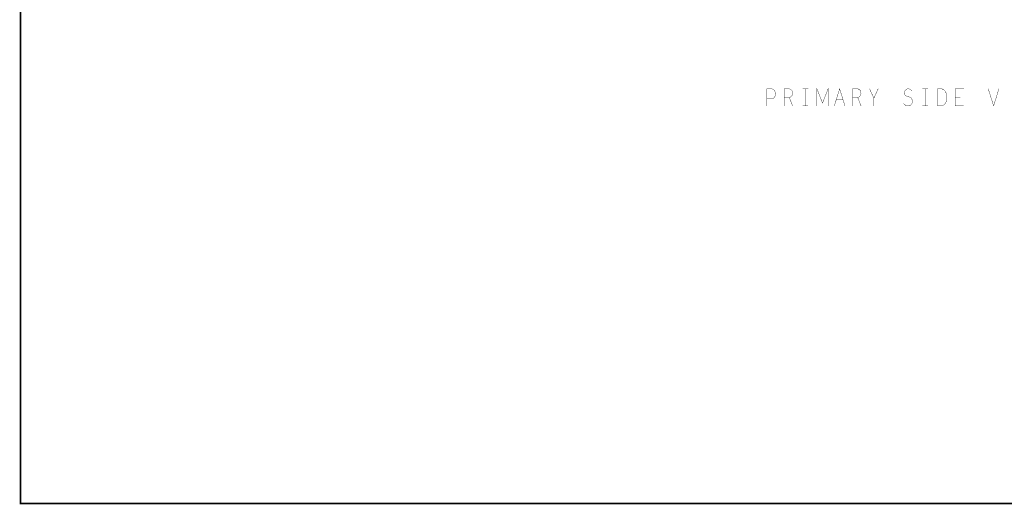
# Model space of a CAD drawing. Extents: x 23.5 to 56.6, y 21.5 to 42.6.
# Tile 1 of 38: x 23.5 to 40.8, y 21.5 to 30. Entities that reach past the tile are written whole.
import ezdxf

# ---------------------------------------------------------------- set-up
doc = ezdxf.new("R2010")
doc.units = 0
doc.layers.add('1', color=2, linetype='CONTINUOUS')

msp = doc.modelspace()

# ---------------------------------------------------------------- linework, layer by layer
at = {"layer": '1'}
for points, const_width in [([(23.545, 21.545), (56.545, 21.545), (56.545, 42.545), (23.545, 42.545), (23.545, 21.545)], 0.03), ([(36.784, 28.724), (36.776, 28.764), (36.754, 28.799), (36.724, 28.814), (36.634, 28.814), (36.634, 28.514)], 0.006), ([(36.634, 28.639), (36.724, 28.639), (36.757, 28.654), (36.776, 28.684), (36.784, 28.724)], 0.006), ([(37.027, 28.814), (37.057, 28.799), (37.076, 28.779), (37.084, 28.739), (37.076, 28.699), (37.054, 28.674), (37.027, 28.659), (36.934, 28.659)], 0.006), ([(36.934, 28.514), (36.934, 28.814), (37.027, 28.814)], 0.006), ([(37.264, 28.814), (37.354, 28.814)], 0.006), ([(37.309, 28.814), (37.309, 28.514)], 0.006), ([(37.511, 28.514), (37.511, 28.814), (37.609, 28.564), (37.706, 28.814), (37.706, 28.514)], 0.006), ([(37.815, 28.514), (37.909, 28.814), (38.002, 28.514)], 0.006), ([(38.134, 28.514), (38.134, 28.814), (38.227, 28.814), (38.257, 28.799), (38.276, 28.779), (38.284, 28.739), (38.276, 28.699), (38.254, 28.674), (38.227, 28.659)], 0.006), ([(38.434, 28.814), (38.509, 28.649), (38.584, 28.814)], 0.006), ([(39.03, 28.554), (39.06, 28.529), (39.094, 28.514), (39.124, 28.514), (39.154, 28.529), (39.176, 28.554), (39.187, 28.589), (39.18, 28.624), (39.161, 28.654), (39.127, 28.674), (39.082, 28.684), (39.056, 28.704), (39.045, 28.739), (39.052, 28.774), (39.071, 28.799), (39.097, 28.814), (39.124, 28.814), (39.15, 28.804), (39.172, 28.779)], 0.006), ([(39.364, 28.814), (39.454, 28.814)], 0.006), ([(39.409, 28.814), (39.409, 28.514)], 0.006), ([(39.626, 28.514), (39.626, 28.814), (39.701, 28.814), (39.731, 28.799), (39.754, 28.779), (39.772, 28.749), (39.787, 28.714), (39.791, 28.664), (39.787, 28.614), (39.772, 28.579), (39.754, 28.549), (39.731, 28.529), (39.701, 28.514), (39.626, 28.514)], 0.006), ([(39.934, 28.514), (39.934, 28.814), (40.084, 28.814)], 0.006), ([(40.024, 28.669), (39.934, 28.669)], 0.006), ([(40.515, 28.814), (40.609, 28.514), (40.702, 28.814)], 0.006), ([(37.027, 28.659), (37.084, 28.514)], 0.006), ([(37.264, 28.514), (37.354, 28.514)], 0.006), ([(37.969, 28.619), (37.849, 28.619)], 0.006), ([(38.134, 28.659), (38.227, 28.659), (38.284, 28.514)], 0.006), ([(38.509, 28.649), (38.509, 28.514)], 0.006), ([(39.364, 28.514), (39.454, 28.514)], 0.006), ([(39.934, 28.514), (40.084, 28.514)], 0.006)]:
    msp.add_lwpolyline(points, dxfattribs=dict(at, const_width=const_width))
for points, const_width in [([(36.7855, 28.724, 1), (36.7825, 28.724, 1)], 0.003), ([(36.7855, 28.724, 1), (36.7825, 28.724, 1)], 0.003), ([(37.0285, 28.814, 1), (37.0255, 28.814, 1)], 0.003), ([(37.0285, 28.814, 1), (37.0255, 28.814, 1)], 0.003), ([(37.2655, 28.814, 1), (37.2625, 28.814, 1)], 0.003), ([(37.3105, 28.814, 1), (37.3075, 28.814, 1)], 0.003), ([(37.3555, 28.814, 1), (37.3525, 28.814, 1)], 0.003), ([(38.4355, 28.814, 1), (38.4325, 28.814, 1)], 0.003), ([(38.5855, 28.814, 1), (38.5825, 28.814, 1)], 0.003), ([(39.1735, 28.779, 1), (39.1705, 28.779, 1)], 0.003), ([(39.3655, 28.814, 1), (39.3625, 28.814, 1)], 0.003), ([(39.4105, 28.814, 1), (39.4075, 28.814, 1)], 0.003), ([(39.4555, 28.814, 1), (39.4525, 28.814, 1)], 0.003), ([(39.9355, 28.669, 1), (39.9325, 28.669, 1)], 0.003), ([(40.0255, 28.669, 1), (40.0225, 28.669, 1)], 0.003), ([(40.0855, 28.814, 1), (40.0825, 28.814, 1)], 0.003), ([(40.5165, 28.814, 1), (40.5135, 28.814, 1)], 0.003), ([(40.7035, 28.814, 1), (40.7005, 28.814, 1)], 0.003), ([(36.6355, 28.639, 1), (36.6325, 28.639, 1)], 0.003), ([(36.6355, 28.514, 1), (36.6325, 28.514, 1)], 0.003), ([(36.9355, 28.659, 1), (36.9325, 28.659, 1)], 0.003), ([(36.9355, 28.514, 1), (36.9325, 28.514, 1)], 0.003), ([(37.0285, 28.659, 1), (37.0255, 28.659, 1)], 0.003), ([(37.0855, 28.514, 1), (37.0825, 28.514, 1)], 0.003), ([(37.2655, 28.514, 1), (37.2625, 28.514, 1)], 0.003), ([(37.3105, 28.514, 1), (37.3075, 28.514, 1)], 0.003), ([(37.3555, 28.514, 1), (37.3525, 28.514, 1)], 0.003), ([(37.5125, 28.514, 1), (37.5095, 28.514, 1)], 0.003), ([(37.7075, 28.514, 1), (37.7045, 28.514, 1)], 0.003), ([(37.8165, 28.514, 1), (37.8135, 28.514, 1)], 0.003), ([(37.8505, 28.619, 1), (37.8475, 28.619, 1)], 0.003), ([(37.9705, 28.619, 1), (37.9675, 28.619, 1)], 0.003), ([(38.0035, 28.514, 1), (38.0005, 28.514, 1)], 0.003), ([(38.1355, 28.659, 1), (38.1325, 28.659, 1)], 0.003), ([(38.1355, 28.514, 1), (38.1325, 28.514, 1)], 0.003), ([(38.2285, 28.659, 1), (38.2255, 28.659, 1)], 0.003), ([(38.2855, 28.514, 1), (38.2825, 28.514, 1)], 0.003), ([(38.5105, 28.649, 1), (38.5075, 28.649, 1)], 0.003), ([(38.5105, 28.514, 1), (38.5075, 28.514, 1)], 0.003), ([(39.0315, 28.554, 1), (39.0285, 28.554, 1)], 0.003), ([(39.3655, 28.514, 1), (39.3625, 28.514, 1)], 0.003), ([(39.4105, 28.514, 1), (39.4075, 28.514, 1)], 0.003), ([(39.4555, 28.514, 1), (39.4525, 28.514, 1)], 0.003), ([(39.6275, 28.514, 1), (39.6245, 28.514, 1)], 0.003), ([(39.6275, 28.514, 1), (39.6245, 28.514, 1)], 0.003), ([(39.9355, 28.514, 1), (39.9325, 28.514, 1)], 0.003), ([(39.9355, 28.514, 1), (39.9325, 28.514, 1)], 0.003), ([(40.0855, 28.514, 1), (40.0825, 28.514, 1)], 0.003), ([(23.5525, 21.545, 1), (23.5375, 21.545, 1)], 0.015), ([(23.5525, 21.545, 1), (23.5375, 21.545, 1)], 0.015)]:
    msp.add_lwpolyline(points, format="xyb", close=True, dxfattribs=dict(at, const_width=const_width))

doc.saveas('drawing.dxf')
